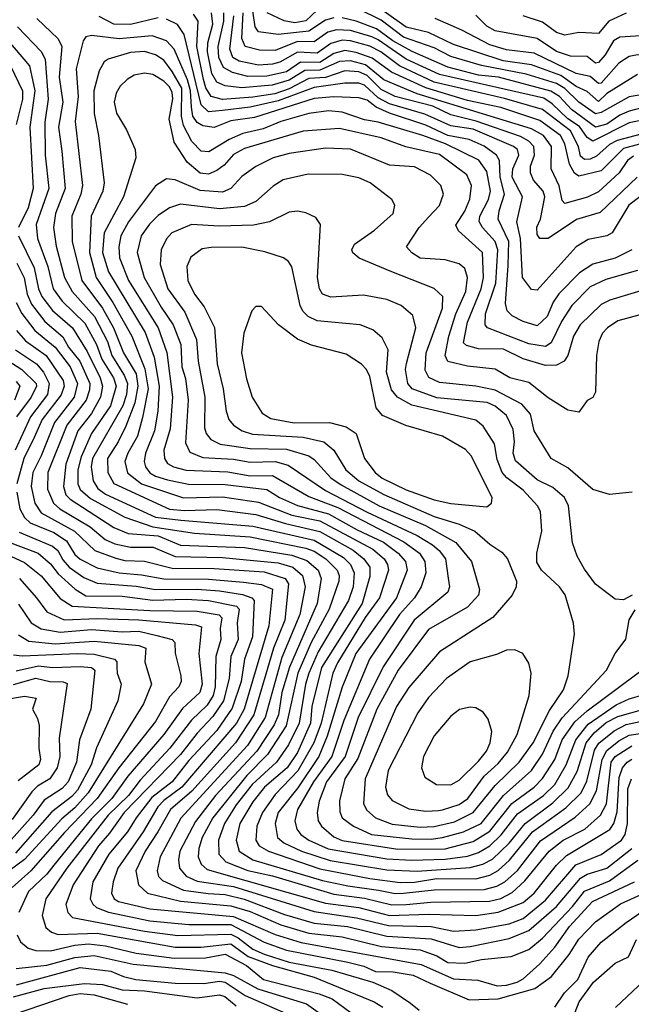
# Model space of a CAD drawing. Extents: x 1308313 to 1441400, y 959662 to 1036319.
# Tile 86 of 256: x 1350527 to 1352723, y 987566 to 991101. Entities that reach past the tile are written whole.
import ezdxf

# ---------------------------------------------------------------- set-up
doc = ezdxf.new("R2010")
doc.units = 0

msp = doc.modelspace()

# ---------------------------------------------------------------- linework, layer by layer
at = {"layer": '0CON10XD'}
for points in [[(1351655, 991107.5), (1351625, 991099), (1351565, 991059.5), (1351455, 991047.4), (1351385, 991057.3), (1351372.4, 991075), (1351359.8, 991165)], [(1352745, 990903.9), (1352635, 990836.3), (1352605, 990806.9), (1352565, 990843.2), (1352525, 990860.8), (1352469.9, 990899.9), (1352365, 990938.5), (1352262.8, 990952.8), (1352085, 991011.4), (1351995, 991054.6), (1351915, 991073.6), (1351765, 991181.5)], [(1351595.6, 991135), (1351555, 991097.3), (1351515, 991089.9), (1351476.9, 991096.9), (1351415.7, 991125)], [(1352795, 990837.6), (1352716, 990824), (1352615, 990767.1), (1352595, 990763.4), (1352535, 990805.1), (1352485, 990853.7), (1352455, 990871.6), (1352345.8, 990905.8), (1352185, 990935.9), (1352075, 990968.2), (1352015, 990999.3), (1351905, 991038.4), (1351825, 991099.5), (1351745, 991138.1)], [(1350589.4, 991105), (1350665, 991031.6), (1350678.6, 991005), (1350669.5, 990895), (1350682.6, 990805), (1350666.9, 990715), (1350678.6, 990628.6), (1350690.4, 990495), (1350655.7, 990405), (1350648.4, 990355), (1350657.8, 990287.8), (1350688.6, 990175), (1350715.5, 990125), (1350796.5, 990035), (1350843.1, 989945), (1350857.7, 989895), (1350902.8, 989825), (1350913.9, 989795), (1350910.6, 989755), (1350897.7, 989715), (1350788.5, 989525), (1350784.1, 989495), (1350790.8, 989445), (1350808.2, 989418.2), (1350835, 989397.9), (1351014.6, 989314.6), (1351106.2, 989303.8), (1351365, 989283), (1351585, 989231.9), (1351690.2, 989170.2), (1351715.2, 989145), (1351728.5, 989115), (1351724.9, 989065), (1351708.4, 989015), (1351598.6, 988831.4), (1351565.5, 988755), (1351553.2, 988715), (1351530.2, 988575), (1351492.8, 988497.2), (1351448.8, 988435), (1351362.6, 988355), (1351305, 988281.4), (1351262.8, 988215), (1351240.6, 988155), (1351242.8, 988105), (1351267.3, 988077.3), (1351346.7, 988046.7), (1351435, 988026.5), (1351655, 987960.9), (1351765, 987947.4), (1351863.4, 987923.4)], [(1351025, 991107.2), (1350925, 991083), (1350864.9, 991084.9), (1350812.2, 991112.2)], [(1352793.9, 990495), (1352714.4, 990435), (1352654.8, 990335.2), (1352635, 990324.7), (1352567.9, 990312.1), (1352525, 990285.9), (1352385, 990129.6), (1352365, 990131.8), (1352332.9, 990175), (1352326, 990315), (1352312.4, 990375), (1352332.3, 990465), (1352295.4, 990535), (1352297.4, 990565), (1352318.9, 990615), (1352314.3, 990634.3), (1352300.3, 990645), (1352155, 990707.2), (1352075, 990719.6), (1351982.2, 990762.2), (1351855, 990798.3), (1351815, 990819.9), (1351765, 990866.2), (1351745, 990872.7), (1351695, 990873.2), (1351585, 990857.2), (1351455, 990809.1), (1351355, 990786.7), (1351255.6, 990774.4), (1351205, 990770.3), (1351178.4, 990795), (1351117.5, 991047.5), (1351094, 991084), (1351055, 991102.2)], [(1352744, 990536), (1352611.3, 990408.7), (1352526.6, 990383.4), (1352425, 990314.7), (1352395, 990315.6), (1352385, 990330), (1352384.5, 990355.5), (1352396.7, 990385), (1352412.6, 990465), (1352406.5, 990485), (1352372.5, 990525), (1352361.3, 990551.3), (1352361.6, 990575), (1352375.8, 990615), (1352373.2, 990645), (1352355.6, 990665), (1352325, 990681.1), (1352166.8, 990736.8), (1352075, 990758.8), (1352010.5, 990790.5), (1351875, 990824.7), (1351825, 990849.9), (1351775, 990900), (1351745, 990914), (1351695, 990917.1), (1351625, 990893.1), (1351565, 990890.2), (1351495, 990852.1), (1351443.8, 990835), (1351365, 990822.5), (1351255, 990814.9), (1351214.9, 990824.9), (1351196.2, 990856.2), (1351186.7, 990886.7), (1351163.6, 991005), (1351167.7, 991095), (1351151, 991121)], [(1352731.2, 990611.2), (1352709.1, 990595), (1352679.4, 990550.6), (1352605, 990482.9), (1352566.2, 990463.8), (1352485, 990441.4), (1352475, 990451.9), (1352463.9, 990503.9), (1352435.2, 990565), (1352436.3, 990645), (1352407.5, 990685), (1352365, 990709.5), (1351955, 990834.2), (1351835.2, 990885), (1351768.9, 990938.9), (1351715, 990953.5), (1351675, 990951.3), (1351605, 990919.5), (1351551.6, 990918.4), (1351495, 990883.3), (1351434.4, 990865.6), (1351325, 990856.4), (1351265, 990863.5), (1351235, 990876.7), (1351217.8, 990907.8), (1351201.5, 990985), (1351202.5, 991017.5), (1351221.2, 991085), (1351215.6, 991125.6)], [(1352855, 990681.3), (1352695, 990638.7), (1352615, 990558.4), (1352535, 990539.3), (1352519.8, 990549.8), (1352501.6, 990581.6), (1352484.4, 990655), (1352468.8, 990685), (1352395, 990738.9), (1352255, 990785.3), (1352135, 990810.7), (1351985.8, 990855.8), (1351862.2, 990912.2), (1351792.5, 990962.5), (1351735, 990983.2), (1351695, 990990.3), (1351655, 990979.6), (1351605, 990947.5), (1351535, 990948.4), (1351485, 990913.6), (1351415, 990897.6), (1351346.4, 990896.4), (1351290.9, 990910.9), (1351258.8, 990928.8), (1351242, 990965), (1351240.2, 991005), (1351260.4, 991095), (1351259.9, 991125)], [(1352845, 990712.9), (1352672.7, 990667.3), (1352645, 990653.2), (1352598.7, 990611.3), (1352575, 990599.9), (1352555, 990598.7), (1352541.2, 990611.2), (1352533.5, 990645), (1352505, 990701.3), (1352405, 990777.9), (1352268.2, 990818.2), (1352015, 990877), (1351890.5, 990935), (1351823.6, 990985), (1351785, 991005.3), (1351715, 991025.3), (1351685, 991026.8), (1351645, 991015.8), (1351595, 990980.7), (1351525.2, 990984.8), (1351461.8, 990948.2), (1351435, 990940.8), (1351385, 990937.6), (1351315, 990951.8), (1351292.5, 990965), (1351281.3, 990995), (1351296.4, 991115)], [(1352875, 990762.6), (1352715, 990730), (1352585, 990664.5), (1352565, 990677.7), (1352537.3, 990717.3), (1352495, 990745.3), (1352439.1, 990799.1), (1352408.9, 990818.9), (1352034.3, 990904.3), (1351915, 990959.5), (1351815, 991028.7), (1351791.2, 991038.8), (1351715, 991061.8), (1351665, 991064.9), (1351633.7, 991056.3), (1351585, 991021.2), (1351525, 991022.2), (1351445, 990990.3), (1351388.7, 990991.3), (1351336.5, 991005), (1351325, 991033.8), (1351330.3, 991125)], [(1352825, 990801.7), (1352715, 990772.1), (1352681.8, 990758.2), (1352635, 990725.7), (1352595, 990715.4), (1352508.6, 990778.6), (1352465, 990825.3), (1352434, 990844), (1352246.1, 990895), (1352175, 990901.7), (1352065, 990930.9), (1351936.5, 990986.5), (1351866.5, 991025), (1351808, 991068), (1351735, 991095.8), (1351685, 991107.1)], [(1353285, 991119.6), (1353152.9, 991082.9), (1353011.9, 991018.1), (1352955, 991021.1), (1352895, 991008.4), (1352840.8, 990969.2), (1352745, 990974.5), (1352715, 990969.1), (1352678.6, 990945), (1352615, 990873.1), (1352605, 990872), (1352575, 990896.3), (1352525, 990907.4), (1352375, 990980.6), (1352275, 990993.2), (1352215, 991010.7), (1352115, 991063.6), (1352019.5, 991105)], [(1353155, 991120.2), (1353085, 991097.1), (1353015, 991090.3), (1352825, 991037.4), (1352775, 991043.8), (1352681.8, 991038.2), (1352659.6, 991025), (1352630, 990975), (1352605, 990947.3), (1352595, 990945.2), (1352565, 990969), (1352505, 990970), (1352455, 990986.8), (1352385, 991033.6), (1352235, 991061.3), (1352205, 991077.5), (1352165, 991117)], [(1352705, 991123.9), (1352642.1, 991095), (1352605, 991051.4), (1352535, 991055.2), (1352484.7, 991045.3), (1352455, 991055.2), (1352405, 991091.5), (1352335, 991114.1)], [(1350451.4, 991065), (1350562.4, 990935), (1350581.3, 990845), (1350563.9, 990715), (1350576.3, 990495), (1350557.4, 990425), (1350523.5, 990355)], [(1350519, 991075), (1350605, 990986.7), (1350618.8, 990958.8), (1350629.3, 990815), (1350617.1, 990732.9), (1350618.9, 990615), (1350632.1, 990495), (1350586.1, 990365), (1350591.7, 990315), (1350628.5, 990215), (1350647.6, 990135), (1350680.4, 990090.4), (1350761.6, 990011.6), (1350802.8, 989935), (1350822.2, 989882.2), (1350864.2, 989815), (1350873.6, 989785), (1350853.5, 989715), (1350784.9, 989615.1), (1350748.4, 989531.6), (1350736.3, 989485), (1350736.5, 989435), (1350744.4, 989414.4), (1350781.6, 989381.6), (1350905, 989315.1), (1351005, 989280.2), (1351155, 989257.5), (1351355, 989244.5), (1351555, 989203.1), (1351585, 989192.4), (1351627.1, 989165), (1351667.7, 989125), (1351674.8, 989105), (1351673.6, 989085), (1351638.9, 988985), (1351573.5, 988865), (1351526.4, 988755), (1351484.5, 988565), (1351417.5, 988462.5), (1351342.8, 988387.2), (1351220.3, 988235), (1351182.8, 988165), (1351170.2, 988125), (1351168.5, 988095), (1351179, 988069), (1351200.1, 988050.1), (1351625, 987929.1), (1351745, 987912.8), (1351855, 987884.4)], [(1352725.1, 990274.9), (1352665.4, 990244.6), (1352585, 990223), (1352537.6, 990192.4), (1352463.4, 990116.6), (1352443.2, 990086.8), (1352421, 990035), (1352385, 990001.3), (1352335, 990016.7), (1352295, 990037.9), (1352277.8, 990055), (1352272, 990082), (1352281.7, 990218.3), (1352283.8, 990305), (1352245.2, 990385), (1352248.5, 990415), (1352268, 990475), (1352252.4, 990535), (1352249.9, 990595), (1352238.8, 990615), (1352195, 990647.1), (1352140.7, 990670.7), (1352065, 990685.1), (1351985, 990722.4), (1351855, 990764.9), (1351806.7, 990786.7), (1351775, 990812.1), (1351745, 990820.6), (1351655, 990823.8), (1351585, 990817.4), (1351370.1, 990749.9), (1351285, 990737.3), (1351225, 990713.2), (1351185, 990719.7), (1351165, 990731.2), (1351149.4, 990755), (1351143.8, 990786.2), (1351140.2, 990845), (1351130.3, 990885), (1351082.3, 990995), (1351055, 991025.2), (1351002.6, 991042.6), (1350885, 991031.6), (1350785, 991044.1), (1350765, 991039.1), (1350755.2, 991024.8), (1350730.2, 990925), (1350737.8, 990825), (1350726.5, 990735), (1350752.6, 990505), (1350747.4, 990475), (1350714.9, 990395.1), (1350715.5, 990305), (1350750.9, 990165), (1350825.2, 990065.2), (1350863.8, 989995), (1350900.3, 989905), (1350945, 989829.5), (1350951.5, 989785), (1350941.3, 989725), (1350908.6, 989641.4), (1350881.3, 989585), (1350842.3, 989525), (1350843.3, 989475), (1350865.5, 989435.5), (1351065, 989344), (1351118.6, 989338.6), (1351235, 989342.7), (1351375, 989323.8), (1351481.7, 989291.7), (1351605, 989263.8), (1351725, 989196.2), (1351763.3, 989165), (1351784.8, 989135), (1351785, 989102.2), (1351757, 989005), (1351611.3, 988775), (1351576.2, 988635), (1351571.6, 988575), (1351525, 988470.2), (1351487.1, 988415), (1351406.3, 988345), (1351365, 988292.8), (1351317.9, 988215), (1351304.2, 988155), (1351315.6, 988115), (1351365, 988084), (1351615, 988010.7), (1351705, 987990.6), (1351815.8, 987975.8), (1351875, 987964)], [(1352745, 990200), (1352631.5, 990168.5), (1352575, 990141.3), (1352510, 990075), (1352472.4, 990017.6), (1352435, 989940.3), (1352415, 989927.3), (1352355, 989936.5), (1352206.7, 989995), (1352198.5, 990005), (1352200.3, 990045), (1352236.9, 990155), (1352244.4, 990275), (1352234.3, 990304.3), (1352188.5, 990355), (1352176.5, 990376.5), (1352178.9, 990395), (1352211, 990455), (1352218.1, 990485), (1352205, 990555.4), (1352176.1, 990596.1), (1352056.5, 990655), (1351975, 990685.1), (1351815, 990732.5), (1351765, 990741), (1351685, 990768.7), (1351636.3, 990773.7), (1351565, 990764.5), (1351465, 990735.1), (1351401.2, 990708.8), (1351328, 990692), (1351279.3, 990670.7), (1351206, 990626), (1351179, 990629), (1351145, 990664.1), (1351115, 990721.3), (1351108.3, 990755), (1351109.1, 990855), (1351074.6, 990914.6), (1351045.1, 990955.1), (1351015, 990974.5), (1350975, 990986.1), (1350925, 990983.6), (1350845, 990959.5), (1350830.5, 990949.5), (1350813.3, 990916.7), (1350794, 990846), (1350794.2, 990764.2), (1350810.9, 990685), (1350831.2, 990515), (1350826.4, 990485), (1350783.4, 990395), (1350777.5, 990265), (1350801.6, 990175), (1350862, 990085), (1350929.7, 989965), (1350977.2, 989847.2), (1350988.5, 989775), (1350968, 989672), (1350950, 989605), (1350915.2, 989545), (1350904.8, 989514.8), (1350914.4, 989474.4), (1350964.8, 989435), (1351115, 989384.6), (1351255, 989387.8), (1351385, 989368.6), (1351505, 989322.5), (1351605, 989301.8), (1351795, 989199.3), (1351836.5, 989165), (1351848.5, 989145), (1351851.3, 989125), (1351818.8, 989025), (1351768.2, 988955), (1351668.6, 988791.4), (1351652, 988755), (1351609.2, 988575), (1351583.6, 988505), (1351526.5, 988403.5), (1351445, 988318.8), (1351398.8, 988255), (1351378.6, 988205), (1351374.9, 988154.9), (1351386.7, 988135), (1351420.3, 988115), (1351605, 988051.6), (1351785, 988017.8), (1351893.5, 988003.5)], [(1350494.8, 990935), (1350537.4, 990845), (1350537.4, 990815), (1350514.9, 990724.9)], [(1352784.6, 990135.4), (1352646.1, 990093.9), (1352615, 990078), (1352540, 990005), (1352516.1, 989965), (1352494.8, 989895.2), (1352482.8, 989875), (1352455, 989860.4), (1352415, 989859), (1352335, 989882.7), (1352265, 989917.7), (1352175, 989919.7), (1352131.2, 989931.2), (1352121.1, 989941.1), (1352134.9, 990015.1), (1352184.4, 990135), (1352192.8, 990175), (1352189.3, 990265), (1352103.1, 990343.1), (1352092.9, 990362.9), (1352125, 990413.9), (1352143.5, 990456.5), (1352150, 990505), (1352133.3, 990543.3), (1352035, 990616.7), (1351914.3, 990644.3), (1351825, 990676.5), (1351675, 990710.2), (1351545, 990700.2), (1351335, 990638.5), (1351295, 990616.9), (1351261.4, 990578.6), (1351235, 990559.6), (1351205, 990546.8), (1351175, 990549.8), (1351128.8, 990588.8), (1351081.5, 990661.5), (1351063.6, 990743.6), (1351077, 990817), (1351075, 990839.5), (1351065, 990860.2), (1351045, 990879.8), (1351005, 990903.9), (1350975, 990908.7), (1350938.8, 990901.2), (1350913.5, 990886.5), (1350888.3, 990861.7), (1350873.2, 990836.8), (1350866.1, 990805), (1350874.8, 990765), (1350911.3, 990705), (1350941.5, 990635), (1350944, 990605), (1350900, 990465), (1350830.9, 990335), (1350825.1, 990265), (1350845.7, 990195), (1350977.4, 989977.4), (1351009.7, 989889.7), (1351028.5, 989785), (1351023.3, 989695), (1351011, 989625), (1350979.5, 989545), (1350974.1, 989515), (1350979, 989495), (1350995, 989474.5), (1351015, 989461.9), (1351058.5, 989448.5), (1351133.8, 989433.8), (1351265, 989432), (1351415, 989414.3), (1351460, 989385), (1351525, 989356.8), (1351636.3, 989326.3), (1351738.8, 989268.8), (1351833.5, 989225), (1351886.7, 989185), (1351913, 989155), (1351918.6, 989125), (1351879.8, 989025), (1351734.2, 988825), (1351685.3, 988704.7), (1351631.9, 988528.1), (1351601.4, 988455), (1351526.5, 988343.5), (1351454.9, 988255), (1351444.5, 988214.5), (1351452.5, 988165), (1351475.3, 988145), (1351539.5, 988115), (1351641.7, 988081.7), (1351845, 988048), (1351955, 988043.9)], [(1352750.2, 990039.8), (1352675, 990019.3), (1352637.5, 989995), (1352620.3, 989975), (1352607.1, 989945), (1352597.9, 989895), (1352595, 989763.3), (1352585, 989743.8), (1352565, 989733.8), (1352535, 989692), (1352495, 989699.2), (1352425, 989742.8), (1352355, 989798.3), (1352286.9, 989815), (1352235, 989846.3), (1352135, 989856.9), (1352065, 989874.1), (1352054.8, 989894.8), (1352067.6, 989965), (1352092.7, 990045), (1352129.7, 990125), (1352135.2, 990175.2), (1352125, 990207.3), (1352105, 990224.7), (1352055, 990238.7), (1351965, 990244.6), (1351935, 990263.8), (1351915.6, 990285), (1351961.8, 990355), (1351995, 990392), (1352035, 990433.6), (1352048.4, 990475), (1352039.2, 990505), (1352002.2, 990542.2), (1351945, 990572.9), (1351855, 990578.8), (1351715, 990635.8), (1351625, 990640), (1351495, 990620), (1351436.9, 990605), (1351375, 990574.2), (1351325, 990538.2), (1351285.3, 990495), (1351255, 990481.3), (1351175, 990487.5), (1351085, 990525.3), (1351055, 990529.7), (1351015, 990504.6), (1350918.6, 990375), (1350890.6, 990325), (1350883, 990285), (1350885.7, 990245.7), (1350917.7, 990165), (1351024.3, 989995), (1351056, 989906), (1351076.2, 989745), (1351067.8, 989632.2), (1351045.2, 989555), (1351047.4, 989525), (1351057.7, 989507.7), (1351080, 989495), (1351125, 989483.8), (1351275, 989477.7), (1351355, 989463.6), (1351435, 989464.9), (1351565, 989388.8), (1351669.1, 989349.1), (1351906.6, 989226.6), (1351962.6, 989185), (1351981.5, 989155), (1351985.6, 989115), (1351969.2, 989065), (1351944.8, 989025), (1351891.5, 988965), (1351782.8, 988805), (1351690.9, 988585), (1351648.2, 988455), (1351582, 988365), (1351525.2, 988265), (1351515.2, 988225), (1351522.6, 988195), (1351536.8, 988175), (1351565.3, 988155), (1351635, 988123.6), (1351845, 988087.6), (1351935, 988082.9)], [(1352725.8, 989404.2), (1352645, 989396.5), (1352585, 989413.6), (1352495, 989491.6), (1352435.3, 989525.3), (1352374.8, 989624.8), (1352361.9, 989685), (1352330.4, 989720.4), (1352235, 989770.8), (1352165, 989785.1), (1352035, 989798.1), (1351995.9, 989815.9), (1351982.9, 989842.9), (1351986.4, 989905), (1352045.8, 990065), (1352046.6, 990106.6), (1352016, 990136), (1351858, 990198), (1351745.7, 990245), (1351723.8, 990263.8), (1351720, 990275), (1351730, 990295), (1351801.2, 990345), (1351868.5, 990405), (1351874.4, 990434.4), (1351863.1, 990455), (1351785.5, 990515), (1351745, 990533.5), (1351685, 990545.3), (1351563.4, 990546.6), (1351473.9, 990526.1), (1351437, 990503), (1351375, 990447.8), (1351335, 990430.6), (1351245, 990422.2), (1351105, 990438), (1351065, 990425.8), (1351025, 990398.3), (1350993.1, 990366.9), (1350963.1, 990325), (1350949.4, 990265), (1350974.2, 990175), (1351035, 990069), (1351078.4, 990005), (1351105.7, 989935), (1351110.1, 989855), (1351122.6, 989812.6), (1351132.7, 989735), (1351122.2, 989582.2), (1351138, 989548), (1351185, 989528.9), (1351295, 989523.2), (1351355, 989512.6), (1351445, 989514.4), (1351491.1, 989501.1), (1351625, 989411), (1351775, 989332.2), (1351955, 989249), (1352009.8, 989215), (1352033.9, 989195), (1352056, 989165), (1352066.1, 989096.1), (1352070.5, 989065), (1352064.7, 989045), (1351944, 988945), (1351832.3, 988777.7), (1351742.8, 988595), (1351695.4, 988455), (1351628.6, 988365), (1351602.6, 988295), (1351595.2, 988255), (1351598.4, 988225), (1351610.5, 988205), (1351655, 988167.4), (1351685, 988154.1), (1351885, 988122.9)], [(1352725.8, 989034.2), (1352695, 989017.5), (1352665, 989020.6), (1352595, 989074.3), (1352555, 989127.8), (1352529.4, 989175), (1352512.2, 989222.2), (1352498.1, 989355), (1352483.7, 989385), (1352441.6, 989421.6), (1352385, 989449), (1352307.5, 989517.5), (1352299, 989545), (1352303.5, 989585), (1352299.7, 989629.7), (1352275, 989679.2), (1352235, 989713.5), (1352206.2, 989726.2), (1352025, 989743.3), (1351935.9, 989775), (1351920.7, 989795), (1351913, 989845), (1351916.5, 989866.5), (1351949.5, 989995), (1351938.8, 990038.8), (1351896.9, 990075), (1351845, 990095.9), (1351761.3, 990111.3), (1351645, 990104.7), (1351615, 990115.5), (1351604.2, 990135), (1351596.8, 990175), (1351607.3, 990365), (1351590.9, 990390.9), (1351555, 990407.1), (1351525, 990412.9), (1351495, 990410), (1351424.8, 990375.2), (1351366.5, 990363.5), (1351245, 990359.8), (1351144.8, 990365.2), (1351074.1, 990335.9), (1351055, 990314.6), (1351035.6, 990275), (1351031.5, 990221.5), (1351058.9, 990135), (1351119.7, 990050.3), (1351162.7, 989952.7), (1351168.4, 989875), (1351191.5, 989745), (1351190.7, 989635), (1351197, 989615), (1351213.8, 989593.8), (1351246.7, 989576.7), (1351355, 989561.3), (1351485, 989558.3), (1351566, 989535), (1351585, 989521.9), (1351645, 989455.9), (1351681.3, 989431.3), (1351818.6, 989355), (1351984.2, 989285), (1352093.7, 989223.7), (1352149.8, 989155), (1352178.6, 989055), (1352175, 989034.5), (1352135, 988991.6), (1351995, 988911), (1351886.7, 988765), (1351809.1, 988625), (1351741.8, 988448.2), (1351694.9, 988375.1), (1351675.7, 988295.7), (1351676.4, 988256.4), (1351685, 988234.7), (1351726.1, 988205), (1351790, 988175), (1351935, 988159.5), (1352005, 988158.2)], [(1350523.3, 990325), (1350579.7, 990209.7), (1350595.1, 990135), (1350606.8, 990106.8), (1350645, 990056.8), (1350717, 989995), (1350769.3, 989909.3), (1350816.8, 989815), (1350824.9, 989785), (1350818, 989745), (1350785, 989687), (1350736.4, 989625), (1350693.1, 989505), (1350684.9, 989425), (1350693.6, 989395), (1350708.9, 989378.9), (1350865, 989277.4), (1350916.6, 989256.6), (1351025, 989247.2), (1351105, 989214), (1351335, 989205.9), (1351505, 989177.9), (1351558.7, 989158.7), (1351598.4, 989125), (1351610.2, 989095), (1351594.9, 989005), (1351496.2, 988776.2), (1351468, 988685), (1351456.6, 988605), (1351441.1, 988568.9), (1351378.8, 988475), (1351229.9, 988315), (1351158.2, 988221.8), (1351102.7, 988115), (1351097.5, 988085), (1351100.8, 988055), (1351125, 988026.3), (1351165, 988008.1), (1351295, 987988.7), (1351585, 987898.4), (1351736.2, 987876.2), (1351851.8, 987848.2), (1352005, 987845.5), (1352085, 987828.7)], [(1351965, 988201.6), (1352015, 988204.2), (1352088.7, 988221.3), (1352155.1, 988254.9), (1352235, 988351.7), (1352321.2, 988435), (1352370.9, 988505), (1352429.9, 988620.1), (1352480.2, 988695), (1352496.8, 988745), (1352518.9, 988895), (1352516.3, 988933.7), (1352486.2, 989036.2), (1352465, 989064.5), (1352400.6, 989125), (1352383.7, 989153.7), (1352383.6, 989185), (1352401.8, 989265), (1352397.8, 989335), (1352386.8, 989355), (1352335, 989411.9), (1352275.9, 989455.9), (1352259.1, 989475), (1352241.4, 989521.4), (1352231.8, 989578.2), (1352192, 989642), (1352165, 989663.2), (1351935, 989716.4), (1351883.3, 989745), (1351861.8, 989771.8), (1351843.9, 989835), (1351850.8, 989915), (1351829, 989959), (1351795, 989987.5), (1351750, 990005), (1351595, 990019.8), (1351562.8, 990035), (1351544.3, 990054.3), (1351534.8, 990075), (1351504, 990214), (1351492.7, 990232.7), (1351475, 990245.5), (1351407.6, 990267.6), (1351325, 990284.3), (1351215, 990283.3), (1351182.2, 990277.8), (1351142.2, 990247.8), (1351127.8, 990215), (1351131.4, 990165), (1351155, 990115.4), (1351189.4, 990069.4), (1351226.2, 989996.2), (1351236.5, 989865), (1351258.1, 989775), (1351268.6, 989695), (1351278.8, 989665), (1351294.8, 989644.8), (1351326.4, 989625), (1351363.3, 989613.3), (1351545, 989602.4), (1351619.6, 989585), (1351655.7, 989555.7), (1351698.9, 989485), (1351745.2, 989445), (1351835, 989395.9), (1352015, 989316.6), (1352105, 989289.7), (1352161.2, 989265), (1352215, 989217.8), (1352259, 989189), (1352279.1, 989165), (1352311.1, 989085), (1352310, 989065), (1352295.4, 989035), (1352225.8, 988954.2), (1352035, 988830.9), (1351925, 988702.6), (1351880.4, 988635), (1351767.2, 988375), (1351761.9, 988285), (1351773.2, 988263.2), (1351804.7, 988235), (1351865, 988212.4), (1351965, 988201.6)], [(1350517.1, 990227.1), (1350543.6, 990173.6), (1350554.2, 990115), (1350569.4, 990079.4), (1350617.7, 990017.7), (1350682.3, 989962.3), (1350702.8, 989925), (1350742.8, 989875), (1350778.9, 989795), (1350778.2, 989771.8), (1350766.1, 989735), (1350697.2, 989645), (1350628.5, 989475), (1350626.8, 989415), (1350649.3, 989365), (1350671.7, 989345), (1350779.8, 989279.8), (1350834, 989234), (1350869.3, 989219.3), (1350925, 989207.4), (1351006.6, 989206.6), (1351085, 989173.5), (1351255, 989170), (1351342, 989162), (1351455, 989150.4), (1351507.5, 989135), (1351542.8, 989105), (1351551.8, 989065), (1351533.7, 988965), (1351468.6, 988811.4), (1351408.8, 988595), (1351345.3, 988494.7), (1351106.3, 988233.7), (1351031.5, 988095), (1351021.1, 988045), (1351026.2, 988025), (1351039.9, 988009.9), (1351115.3, 987975.3), (1351203.5, 987963.5), (1351265, 987960), (1351333.8, 987943.8), (1351478.7, 987888.7), (1351585, 987856.8), (1351704.6, 987844.6), (1351845, 987810.6), (1352005, 987801.2), (1352105, 987769.8), (1352145, 987773)], [(1350514.2, 990085), (1350535, 990046.1), (1350581.6, 989985), (1350655, 989925.2), (1350708, 989855), (1350734.7, 989795), (1350723.1, 989745), (1350652.4, 989655), (1350604.9, 989535.1), (1350574.1, 989475), (1350568.1, 989425), (1350582.1, 989365), (1350605, 989329.8), (1350724.1, 989264.1), (1350797, 989195), (1350872.8, 989167.2), (1350905, 989159.5), (1350975, 989156.5), (1351075, 989131.6), (1351225, 989130.7), (1351405, 989118.6), (1351480, 989095), (1351493, 989075), (1351479, 988945), (1351438.1, 988845), (1351368.1, 988605), (1351302.7, 988505), (1351145, 988330.6), (1351068.6, 988265), (1351023, 988185), (1350977.8, 988115), (1350944.8, 988045), (1350954.5, 987995), (1350986.8, 987965), (1351105, 987935.9), (1351285, 987919.2), (1351355, 987898.6), (1351465, 987851.3), (1351565, 987821.6), (1351685, 987807.5), (1351826.3, 987773.7), (1351965, 987761.9), (1352025, 987740.2), (1352065, 987716), (1352125, 987713.5)], [(1352205, 989351.8), (1352221.4, 989365), (1352223.3, 989385), (1352147.9, 989535), (1352127.5, 989557.5), (1352045.5, 989605.5), (1351913.3, 989643.3), (1351830, 989680), (1351807.1, 989707.1), (1351785, 989819.4), (1351772.8, 989845), (1351755, 989864.6), (1351700.1, 989900.1), (1351575, 989932.6), (1351524.4, 989954.4), (1351456.7, 990005), (1351395, 990071.2), (1351375, 990071.2), (1351361.2, 990055), (1351332.5, 989975), (1351324.2, 989905), (1351341.7, 989811.7), (1351362.2, 989745), (1351397.7, 989687.7), (1351428.5, 989668.5), (1351513.4, 989653.4), (1351640, 989655), (1351699.6, 989639.6), (1351735.5, 989615), (1351765.8, 989525), (1351804.2, 989475), (1351829.1, 989455), (1351915, 989412.6), (1352015, 989377.4), (1352075.7, 989364.3), (1352205, 989351.8)], [(1350516.4, 989985), (1350548.4, 989948.4), (1350622.3, 989895), (1350684, 989805), (1350687.1, 989785), (1350676.6, 989753.4), (1350608.6, 989665), (1350579.7, 989600.3), (1350542.3, 989525), (1350517.6, 989435)], [(1350512, 989915), (1350587.2, 989865), (1350612.6, 989835), (1350633.6, 989795), (1350627.5, 989755), (1350565.6, 989675), (1350510.6, 989555)], [(1350468.5, 989888.5), (1350535, 989844.8), (1350586, 989795), (1350588.3, 989785), (1350569, 989745), (1350515.9, 989675)], [(1350515, 989801.5), (1350527.4, 989785), (1350508.9, 989735)], [(1350516.8, 989405), (1350528.2, 989345), (1350545, 989313.8), (1350564.8, 989295), (1350649.6, 989259.6), (1350695, 989230.1), (1350725, 989180.7), (1350745, 989163.9), (1350805, 989132.9), (1350884.3, 989114.3), (1350965, 989107.8), (1351045, 989092.9), (1351205, 989091.7), (1351331.2, 989081.2), (1351395, 989073.2), (1351435, 989056), (1351421.4, 988925), (1351363.2, 988726.8), (1351332.8, 988625), (1351305.2, 988574.8), (1351109.6, 988345), (1351045, 988298), (1351023.9, 988275), (1350970.7, 988185), (1350880.3, 988055), (1350862.7, 988005), (1350857.5, 987965), (1350866.3, 987945), (1350882.3, 987935), (1350995, 987908.4), (1351295, 987881), (1351445, 987815.8), (1351538, 987788), (1351969, 987709), (1352085, 987657.2), (1352172.4, 987652.4), (1352241.9, 987631.9), (1352275, 987634.8)], [(1350525, 989261.1), (1350645, 989211.1), (1350664.9, 989194.9), (1350681.7, 989161.7), (1350705, 989135.1), (1350758, 989098), (1350805, 989077.8), (1350945, 989067), (1351015, 989054.5), (1351165, 989055.8), (1351245, 989050.2), (1351327.5, 989037.5), (1351361.2, 989025), (1351369.3, 989015), (1351362.8, 988885), (1351334.9, 988805), (1351322.9, 988725), (1351290.7, 988629.3), (1351235, 988548.5), (1351135, 988440.7), (1351074.9, 988365), (1351001.4, 988308.6), (1350945, 988235.2), (1350914.6, 988185), (1350847.9, 988105), (1350789.8, 988005), (1350780.7, 987945), (1350789.7, 987925), (1350803.7, 987913.7), (1350846.7, 987896.7), (1350994.9, 987864.9), (1351135, 987852.4), (1351285, 987851.7), (1351405, 987788.9), (1351485, 987759.6), (1351705, 987716.6), (1351762.5, 987702.5), (1351805, 987683.5), (1351867.7, 987682.3), (1351940.1, 987670.1), (1352001.6, 987641.6), (1352141.7, 987581.7), (1352245, 987584.9)], [(1350486.2, 989226.2), (1350594.2, 989185), (1350637.5, 989147.5), (1350665, 989111.7), (1350726.1, 989056.1), (1350765, 989032.9), (1350895, 989031.6), (1351005, 989016.4), (1351125, 989020.1), (1351205, 989015.7), (1351305.3, 988995.3), (1351315.2, 988985), (1351308.6, 988935), (1351311.9, 988875), (1351285.4, 988815), (1351279.8, 988735), (1351259.3, 988655), (1351221.2, 988598.8), (1351165, 988539.3), (1351105, 988462.2), (1350902.8, 988255), (1350850.1, 988179.9), (1350810.6, 988135), (1350719.2, 987995), (1350693.6, 987923.6), (1350700.5, 987895), (1350717.5, 987877.5), (1350975, 987828.3), (1351095, 987812.7), (1351285, 987817.6), (1351312.2, 987805), (1351365, 987764.1), (1351405, 987745.5), (1351495, 987716.9), (1351648.5, 987688.5), (1351795.3, 987645), (1351863.6, 987615), (1351930.1, 987570.1), (1351961.7, 987545)], [(1350495, 989174.4), (1350545, 989151.7), (1350605, 989104), (1350672.2, 989022.2), (1350715.8, 988995.8), (1350995, 988979.6), (1351165, 988977.1), (1351243.9, 988963.9), (1351253.2, 988953.2), (1351246.7, 988915), (1351249.8, 988875), (1351231.6, 988815), (1351229.2, 988705), (1351222.5, 988675), (1351200.7, 988639.3), (1351143.7, 988586.3), (1351067, 988485), (1350959.4, 988370.6), (1350918.5, 988315), (1350845.1, 988245), (1350696.6, 988055), (1350621, 987945), (1350608.4, 987885), (1350621.8, 987841.8), (1350641.2, 987825), (1350665, 987815.9), (1350805, 987820.7), (1351085, 987770.8), (1351178.9, 987771.1), (1351285, 987782.9), (1351347.3, 987737.3), (1351434.8, 987704.8), (1351585, 987663.1), (1351800.5, 987575), (1351830.9, 987555)], [(1350527.1, 989095), (1350588.3, 989025), (1350624.4, 988974.4), (1350686.5, 988946.5), (1350805, 988950.5), (1350955, 988946.1), (1351158, 988928), (1351180.5, 988920.5), (1351170.5, 988825), (1351182.7, 988715), (1351174.4, 988685.6), (1351112.2, 988627.8), (1351045.4, 988534.6), (1350915.1, 988385), (1350857.9, 988305), (1350785, 988232), (1350649.6, 988065), (1350625, 988033.1), (1350559.3, 987970.7), (1350524.4, 987895)], [(1350522.8, 989002.8), (1350568.9, 988935), (1350605, 988913.4), (1350672.3, 988902.3), (1350785, 988911.6), (1350895, 988903.2), (1350955, 988905.3), (1351019.7, 988890.3), (1351075, 988875.8), (1351084.8, 988865), (1351086.1, 988826.1), (1351106.2, 988745), (1351106.8, 988725), (1351098.4, 988705), (1351065, 988669.7), (1351015, 988581.6), (1350882.8, 988415), (1350805.7, 988304.3), (1350687.7, 988182.3), (1350567.8, 988045), (1350500.9, 987985)], [(1352005, 988158.2), (1352045, 988164.5), (1352121.3, 988185), (1352184, 988215), (1352264.9, 988315.1), (1352365, 988405.2), (1352405, 988464.2), (1352443.2, 988546.8), (1352475.6, 988594.4), (1352633.9, 988765), (1352665.3, 988824.7), (1352703.8, 988876.2), (1352715, 988946.7), (1352737.6, 988982.4)], [(1350522.8, 988892.8), (1350559.6, 988869.6), (1350655, 988860.5), (1350795, 988869.8), (1350955, 988854.3), (1350980, 988845), (1350976.9, 988795), (1351000.5, 988715), (1350972.2, 988645), (1350773.2, 988325), (1350725, 988271.6), (1350678.3, 988231.7), (1350544.9, 988085.1), (1350462.4, 988025)], [(1351985, 988258.8), (1352031, 988261), (1352045, 988263.5), (1352105, 988283.6), (1352136, 988305), (1352195, 988384.4), (1352245, 988430.4), (1352278.4, 988471.6), (1352313.7, 988535), (1352357.1, 988675), (1352363.3, 988755), (1352355, 988790), (1352334, 988825), (1352305, 988838.6), (1352275, 988837.1), (1352238.9, 988821.1), (1352145, 988795.2), (1352060.3, 988735), (1351995, 988667.5), (1351957.2, 988612.8), (1351850, 988405), (1351840.2, 988345), (1351848.2, 988318.2), (1351865, 988298), (1351925, 988268), (1351985, 988258.8)], [(1350505, 988820.9), (1350536.5, 988816.5), (1350735.3, 988825.3), (1350795, 988822.6), (1350868, 988805), (1350875.8, 988795), (1350876.2, 988776.2), (1350877.3, 988755), (1350892.2, 988715), (1350879.6, 988655), (1350803.5, 988486.5), (1350783.8, 988425), (1350735.3, 988334.7), (1350715, 988311.5), (1350643, 988257), (1350511.8, 988108.2)], [(1350515, 988763.4), (1350595, 988781.2), (1350645, 988775.3), (1350745, 988778.8), (1350785.1, 988775.1), (1350797.1, 988765), (1350782.6, 988625), (1350742.6, 988515), (1350731.6, 988435), (1350702, 988365), (1350679.7, 988340.3), (1350615, 988298.8), (1350576.2, 988245), (1350487, 988145)], [(1351885, 988122.9), (1352055, 988123.9), (1352155, 988149.8), (1352215, 988187), (1352293.8, 988286.2), (1352375.1, 988344.9), (1352405, 988376.4), (1352448.8, 988445), (1352474.9, 988515), (1352520.4, 988579.6), (1352565, 988619.6), (1352795, 988790)], [(1350505, 988714.3), (1350585, 988736.3), (1350635, 988724.9), (1350683.9, 988723.9), (1350697.5, 988717.5), (1350668.8, 988521.2), (1350671.5, 988455), (1350661.7, 988415), (1350635.3, 988374.7), (1350591.5, 988348.5), (1350570.9, 988329.1), (1350500.7, 988229.3)], [(1350395, 988647), (1350545, 988672), (1350586.2, 988665), (1350572.8, 988625), (1350591.7, 988591.7), (1350597.3, 988567.3), (1350595.6, 988485), (1350602.1, 988445), (1350596.3, 988425), (1350521.8, 988368.2)], [(1351935, 988082.9), (1351975, 988084.5), (1352055, 988086.3), (1352135, 988097.6), (1352175, 988110.8), (1352215.7, 988134.3), (1352256.1, 988173.9), (1352315, 988249.7), (1352407.6, 988315), (1352449.3, 988355), (1352489.5, 988425), (1352524.4, 988515), (1352568.6, 988571.4), (1352669.4, 988640.6), (1352715, 988662.4), (1352765, 988677.2)], [(1351955, 988043.9), (1352145, 988056.4), (1352190.8, 988069.2), (1352225, 988086.5), (1352285.2, 988144.8), (1352342.1, 988215), (1352441.3, 988288.7), (1352496.7, 988343.3), (1352528.6, 988401.4), (1352561.3, 988505), (1352589.6, 988540.4), (1352632.5, 988577.5), (1352675, 988599.6), (1352815, 988638.6)], [(1352075, 988354.1), (1352105, 988370.4), (1352175, 988438.2), (1352203.3, 988475), (1352216.8, 988505), (1352222.3, 988545), (1352209.6, 988589.6), (1352192, 988615), (1352165, 988630), (1352145, 988633.1), (1352106.2, 988623.8), (1352075, 988600), (1352015, 988529.5), (1351976.6, 988455), (1351969.6, 988415), (1351981.6, 988381.6), (1352023.8, 988355), (1352075, 988354.1)], [(1351893.5, 988003.5), (1351945, 988004.7), (1352025, 988017.4), (1352165, 988016.8), (1352215, 988029.8), (1352245, 988046), (1352286.3, 988083.7), (1352368.7, 988185), (1352488.4, 988271.6), (1352543.5, 988325), (1352563.3, 988366.7), (1352591.5, 988478.5), (1352606.8, 988503.2), (1352662.3, 988547.7), (1352705, 988569.8), (1352755, 988581.1)], [(1351875, 987964), (1351905, 987964.5), (1352015, 987976.6), (1352195, 987978.4), (1352240, 987990), (1352269, 988005), (1352315, 988046.6), (1352397.7, 988152.3), (1352522.3, 988237.7), (1352574.6, 988285), (1352598, 988332), (1352618.5, 988445), (1352635, 988476.7), (1352678.3, 988511.7), (1352715, 988531.6), (1352755, 988537.7)], [(1351863.4, 987923.4), (1351915, 987924.3), (1352003, 987933), (1352214.3, 987935.7), (1352255, 987945.6), (1352295, 987967.5), (1352341.5, 988008.5), (1352427.8, 988115), (1352478.3, 988155), (1352556.1, 988195), (1352612.7, 988245), (1352633.7, 988285), (1352650.5, 988435), (1352665.2, 988455), (1352725, 988493.3)], [(1351855, 987884.4), (1351995, 987889.5), (1352165, 987884.9), (1352245, 987896.4), (1352335, 987931.7), (1352374.5, 987965), (1352455.1, 988064.9), (1352490.5, 988099.5), (1352646.1, 988193.9), (1352660, 988215), (1352672.7, 988257.3), (1352679.7, 988380.3), (1352691.8, 988415), (1352709, 988435), (1352725, 988445.4)], [(1352085, 987828.7), (1352165, 987833.3), (1352285, 987854.9), (1352335, 987873.3), (1352415, 987939.2), (1352523.8, 988066.2), (1352615, 988103.2), (1352687.8, 988155), (1352700.7, 988175), (1352709.3, 988215), (1352710.8, 988339.2), (1352724.3, 988375)], [(1352145, 987773), (1352285, 987802), (1352355, 987830.3), (1352455, 987916.7), (1352541, 988019), (1352565, 988032.5), (1352635, 988054.9), (1352725.2, 988124.8)], [(1352125, 987713.5), (1352185, 987727.2), (1352292.5, 987737.5), (1352355, 987762.4), (1352405, 987802.9), (1352512.6, 987917.4), (1352555, 987972.3), (1352645, 988009.6), (1352746.2, 988083.8)], [(1352275, 987634.8), (1352313.1, 987645), (1352335, 987657.6), (1352395, 987710.9), (1352449.2, 987770.8), (1352501.7, 987845), (1352584.4, 987935), (1352735, 988005.2)], [(1352245, 987584.9), (1352377.2, 987622.8), (1352436.4, 987665), (1352500.2, 987745), (1352535, 987799.5), (1352595, 987861.4), (1352685, 987927), (1352785, 987972)], [(1352448.3, 987555), (1352483.3, 987606.7), (1352531.1, 987655), (1352568.4, 987735), (1352615, 987788.4), (1352705, 987859.4), (1352835, 987949.1)], [(1350518.3, 987815), (1350529.7, 987789.7), (1350557.5, 987767.5), (1350585, 987759), (1350637.8, 987757.8), (1350725, 987778.4), (1350775, 987782.9), (1350835, 987776.1), (1350945, 987749.6), (1351081.9, 987731.9), (1351195, 987733.2), (1351265.3, 987745.3), (1351341.2, 987705), (1351402.9, 987655), (1351602.8, 987602.8), (1351649.5, 987585), (1351718, 987535)], [(1352513.5, 987516.5), (1352536.1, 987575), (1352587.1, 987645), (1352665, 987713.3), (1352713.3, 987736.7), (1352741.8, 987798.2)], [(1350515, 987694.5), (1350625, 987706.2), (1350725, 987734), (1350795, 987741.5), (1350935, 987710.3), (1351265, 987679.2), (1351295, 987669), (1351381.8, 987621.8), (1351557, 987567), (1351615.3, 987525)], [(1350515.8, 987635.8), (1350745, 987697.8), (1350855, 987685.2), (1350900.5, 987665), (1350944, 987655), (1351085, 987641.8), (1351189, 987641), (1351245, 987648.7), (1351265, 987645.3), (1351337.1, 987597.1), (1351501.3, 987525)], [(1352666.1, 987553.9), (1352789.7, 987670.3)], [(1350505, 987592.2), (1350615, 987622.3), (1350759.6, 987640.4), (1350825, 987636.7), (1350895, 987617.8), (1350975, 987613.9), (1351165, 987589.2), (1351245, 987599.9), (1351263.6, 987593.6), (1351305, 987560.3)], [(1350505, 987528.7), (1350705, 987596.9), (1350745, 987604.9), (1350795, 987600.1), (1350915, 987565.7)]]:
    msp.add_lwpolyline(points, dxfattribs=at)

doc.saveas('drawing.dxf')
